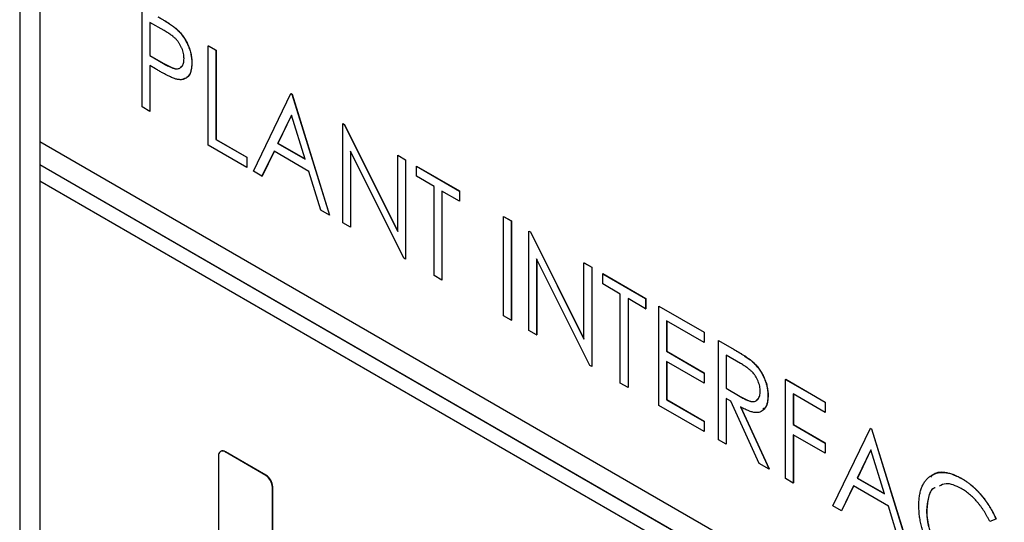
# Model space of a CAD drawing. Header units: millimetres. Extents: x 0 to 420, y 0 to 297.
# Tile 51 of 72: x 320.17 to 333.03, y 227.78 to 234.34. Entities that reach past the tile are written whole.
import ezdxf

# ---------------------------------------------------------------- set-up
doc = ezdxf.new("R2010")
doc.units = ezdxf.units.MM

msp = doc.modelspace()

# ---------------------------------------------------------------- linework, layer by layer
at = {"color": 7, "linetype": 'Continuous', "lineweight": 25}
for p, q in [((320.168, 243.214), (320.168, 220.185)), ((320.431, 241.733), (320.431, 232.751)), ((321.768, 233.202), (321.768, 234.498)), ((322.056, 234.199), (321.869, 234.307)), ((321.869, 234.307), (321.869, 233.875)), ((321.87, 234.306), (321.87, 233.876)), ((322.214, 234.221), (322.216, 234.222)), ((322.631, 234), (322.633, 234.001)), ((322.631, 234), (322.732, 233.942)), ((322.631, 232.703), (322.631, 234)), ((322.633, 234.001), (322.734, 233.943)), ((321.869, 233.875), (321.87, 233.876)), ((321.869, 233.875), (322.048, 233.769)), ((321.87, 233.876), (322.05, 233.77)), ((322.732, 233.942), (322.734, 233.943)), ((322.732, 233.942), (322.732, 232.778)), ((322.734, 233.943), (322.734, 232.779)), ((321.943, 233.699), (321.869, 233.742)), ((321.869, 233.742), (321.869, 233.144)), ((321.87, 233.741), (321.87, 233.145)), ((322.048, 233.769), (322.05, 233.77)), ((322.416, 233.777), (322.417, 233.778)), ((323.221, 232.363), (323.711, 233.377)), ((323.711, 233.377), (323.713, 233.378)), ((323.711, 233.377), (323.725, 233.368)), ((323.713, 233.378), (323.727, 233.369)), ((323.725, 233.368), (323.727, 233.369)), ((323.725, 233.368), (324.214, 231.79)), ((323.727, 233.369), (324.216, 231.791)), ((321.869, 233.144), (321.768, 233.202)), ((321.869, 233.144), (321.87, 233.145)), ((323.718, 233.096), (323.54, 232.727)), ((323.718, 233.095), (323.542, 232.728)), ((323.896, 232.522), (323.718, 233.096)), ((324.387, 232.986), (324.389, 232.987)), ((324.387, 231.69), (324.387, 232.986)), ((324.387, 232.986), (324.408, 232.974)), ((324.389, 232.987), (324.41, 232.975)), ((324.408, 232.974), (324.41, 232.975)), ((324.408, 232.974), (325.107, 231.575)), ((324.41, 232.975), (325.107, 231.58)), ((320.431, 232.751), (338.533, 222.301)), ((320.433, 232.75), (320.433, 232.446)), ((323.135, 232.413), (322.631, 232.703)), ((322.732, 232.778), (322.734, 232.779)), ((322.732, 232.778), (323.135, 232.546)), ((322.734, 232.779), (323.137, 232.547)), ((323.54, 232.727), (323.542, 232.728)), ((323.54, 232.727), (323.896, 232.522)), ((323.542, 232.728), (323.895, 232.524)), ((323.49, 232.624), (323.333, 232.299)), ((323.491, 232.623), (323.335, 232.3)), ((323.946, 232.36), (323.49, 232.624)), ((325.185, 231.23), (324.488, 232.625)), ((324.488, 232.625), (324.488, 231.632)), ((324.49, 232.621), (324.49, 231.633)), ((325.107, 232.571), (325.109, 232.572)), ((325.107, 231.575), (325.107, 232.571)), ((325.107, 232.571), (325.207, 232.513)), ((325.109, 232.572), (325.209, 232.514)), ((320.431, 232.445), (320.433, 232.446)), ((338.533, 221.995), (320.431, 232.445)), ((320.431, 232.445), (320.431, 232.24)), ((338.535, 221.996), (320.433, 232.446)), ((323.135, 232.546), (323.137, 232.547)), ((323.135, 232.546), (323.135, 232.413)), ((323.137, 232.547), (323.137, 232.414)), ((325.207, 232.513), (325.209, 232.514)), ((325.207, 232.513), (325.207, 231.216)), ((325.209, 232.514), (325.209, 231.217)), ((325.351, 232.429), (325.353, 232.431)), ((325.351, 232.297), (325.351, 232.429)), ((325.351, 232.429), (325.913, 232.105)), ((325.353, 232.431), (325.914, 232.107)), ((323.135, 232.413), (323.137, 232.414)), ((323.333, 232.299), (323.221, 232.363)), ((323.333, 232.299), (323.335, 232.3)), ((324.103, 231.854), (323.946, 232.36)), ((325.582, 232.164), (325.351, 232.297)), ((320.431, 232.24), (338.533, 221.79)), ((320.433, 232.239), (320.433, 193.395)), ((325.582, 231), (325.582, 232.164)), ((325.913, 231.973), (325.682, 232.105)), ((325.682, 232.105), (325.682, 230.942)), ((325.684, 232.104), (325.684, 230.943)), ((325.913, 232.105), (325.914, 232.107)), ((325.913, 232.105), (325.913, 231.973)), ((325.914, 232.107), (325.914, 231.974)), ((325.913, 231.973), (325.914, 231.974)), ((324.214, 231.79), (324.103, 231.854)), ((324.214, 231.79), (324.216, 231.791)), ((324.488, 231.632), (324.387, 231.69)), ((326.488, 231.773), (326.49, 231.774)), ((326.488, 231.773), (326.589, 231.715)), ((326.488, 230.477), (326.488, 231.773)), ((326.49, 231.774), (326.591, 231.716)), ((326.589, 231.715), (326.591, 231.716)), ((326.589, 231.715), (326.589, 230.419)), ((326.591, 231.716), (326.591, 230.42)), ((324.488, 231.632), (324.49, 231.633)), ((326.819, 231.582), (326.821, 231.583)), ((326.819, 230.286), (326.819, 231.582)), ((326.819, 231.582), (326.84, 231.57)), ((326.821, 231.583), (326.842, 231.571)), ((326.84, 231.57), (326.842, 231.571)), ((326.84, 231.57), (327.539, 230.171)), ((326.842, 231.571), (327.539, 230.176)), ((325.207, 231.216), (325.185, 231.23)), ((325.207, 231.216), (325.209, 231.217)), ((327.617, 229.826), (326.92, 231.221)), ((326.92, 231.221), (326.92, 230.228)), ((326.922, 231.217), (326.922, 230.229)), ((327.539, 231.167), (327.541, 231.168)), ((327.539, 230.171), (327.539, 231.167)), ((327.539, 231.167), (327.64, 231.109)), ((327.541, 231.168), (327.641, 231.11)), ((327.64, 231.109), (327.641, 231.11)), ((327.64, 231.109), (327.64, 229.812)), ((327.641, 231.11), (327.641, 229.813)), ((327.784, 231.025), (327.785, 231.026)), ((327.784, 230.892), (327.784, 231.025)), ((327.784, 231.025), (328.345, 230.701)), ((327.785, 231.026), (328.347, 230.702)), ((325.682, 230.942), (325.582, 231)), ((325.682, 230.942), (325.684, 230.943)), ((328.014, 230.76), (327.784, 230.892)), ((328.014, 229.596), (328.014, 230.76)), ((328.345, 230.568), (328.115, 230.701)), ((328.115, 230.701), (328.115, 229.538)), ((328.116, 230.7), (328.116, 229.539)), ((328.345, 230.701), (328.347, 230.702)), ((328.345, 230.701), (328.345, 230.568)), ((328.347, 230.702), (328.347, 230.569)), ((328.345, 230.568), (328.347, 230.569)), ((328.518, 230.602), (328.519, 230.603)), ((328.518, 230.602), (329.108, 230.261)), ((328.518, 229.305), (328.518, 230.602)), ((328.519, 230.603), (329.109, 230.262)), ((326.589, 230.419), (326.488, 230.477)), ((326.589, 230.419), (326.591, 230.42)), ((329.108, 230.128), (328.618, 230.411)), ((328.618, 230.411), (328.618, 230.012)), ((328.62, 230.41), (328.62, 230.013)), ((326.92, 230.228), (326.819, 230.286)), ((329.108, 230.261), (329.109, 230.262)), ((329.108, 230.261), (329.108, 230.128)), ((329.109, 230.262), (329.109, 230.129)), ((326.92, 230.228), (326.922, 230.229)), ((329.108, 230.128), (329.109, 230.129)), ((329.295, 230.153), (329.296, 230.154)), ((329.295, 230.153), (329.501, 230.034)), ((329.295, 228.857), (329.295, 230.153)), ((329.296, 230.154), (329.503, 230.035)), ((328.618, 230.012), (328.62, 230.013)), ((328.618, 230.012), (329.108, 229.729)), ((328.62, 230.013), (329.109, 229.73)), ((329.501, 230.034), (329.503, 230.035)), ((329.108, 229.596), (328.618, 229.879)), ((328.618, 229.879), (328.618, 229.38)), ((328.62, 229.878), (328.62, 229.381)), ((329.582, 229.854), (329.395, 229.962)), ((329.395, 229.962), (329.395, 229.53)), ((329.397, 229.961), (329.397, 229.531)), ((329.735, 229.881), (329.736, 229.882)), ((327.64, 229.812), (327.617, 229.826)), ((327.64, 229.812), (327.641, 229.813)), ((329.108, 229.729), (329.109, 229.73)), ((329.108, 229.729), (329.108, 229.596)), ((329.109, 229.73), (329.109, 229.597)), ((328.115, 229.538), (328.014, 229.596)), ((329.108, 229.596), (329.109, 229.597)), ((330.173, 229.646), (330.174, 229.647)), ((330.173, 229.646), (330.691, 229.347)), ((330.173, 228.35), (330.173, 229.646)), ((330.174, 229.647), (330.692, 229.348)), ((328.115, 229.538), (328.116, 229.539)), ((329.395, 229.53), (329.397, 229.531)), ((329.395, 229.53), (329.578, 229.423)), ((329.397, 229.531), (329.579, 229.424)), ((328.618, 229.38), (328.62, 229.381)), ((328.618, 229.38), (329.108, 229.098)), ((328.62, 229.381), (329.109, 229.099)), ((329.456, 229.362), (329.395, 229.397)), ((329.395, 229.397), (329.395, 228.799)), ((329.397, 229.396), (329.397, 228.8)), ((329.829, 228.548), (329.456, 229.362)), ((329.578, 229.423), (329.579, 229.424)), ((329.942, 229.433), (329.944, 229.434)), ((330.691, 229.214), (330.273, 229.455)), ((330.273, 229.455), (330.273, 229.056)), ((330.275, 229.454), (330.275, 229.057)), ((330.691, 229.347), (330.692, 229.348)), ((330.691, 229.347), (330.691, 229.214)), ((330.692, 229.348), (330.692, 229.215)), ((329.108, 228.965), (328.518, 229.305)), ((329.583, 229.289), (329.957, 228.475)), ((329.584, 229.29), (329.958, 228.476)), ((330.691, 229.214), (330.692, 229.215)), ((329.108, 229.098), (329.109, 229.099)), ((329.108, 229.098), (329.108, 228.965)), ((329.109, 229.099), (329.109, 228.966)), ((329.108, 228.965), (329.109, 228.966)), ((330.273, 229.056), (330.275, 229.057)), ((330.273, 229.056), (330.691, 228.815)), ((330.275, 229.057), (330.692, 228.816)), ((330.791, 227.993), (331.281, 229.007)), ((331.281, 229.007), (331.282, 229.008)), ((331.281, 229.007), (331.295, 228.998)), ((331.282, 229.008), (331.297, 228.999)), ((331.295, 228.998), (331.297, 228.999)), ((331.295, 228.998), (331.784, 227.42)), ((331.297, 228.999), (331.786, 227.421)), ((329.395, 228.799), (329.295, 228.857)), ((330.691, 228.682), (330.273, 228.923)), ((330.273, 228.923), (330.273, 228.292)), ((330.275, 228.922), (330.275, 228.293)), ((322.792, 228.706), (322.789, 228.704)), ((322.851, 228.698), (322.855, 228.7)), ((323.382, 228.392), (322.851, 228.698)), ((323.385, 228.394), (322.855, 228.7)), ((329.395, 228.799), (329.397, 228.8)), ((330.691, 228.815), (330.692, 228.816)), ((330.691, 228.815), (330.691, 228.682)), ((330.692, 228.816), (330.692, 228.683)), ((331.288, 228.726), (331.11, 228.357)), ((331.288, 228.725), (331.112, 228.358)), ((331.466, 228.152), (331.288, 228.726)), ((322.763, 228.647), (322.763, 227.545)), ((330.691, 228.682), (330.692, 228.683)), ((329.957, 228.475), (329.829, 228.548)), ((329.957, 228.475), (329.958, 228.476)), ((323.382, 228.392), (323.385, 228.394)), ((330.273, 228.292), (330.173, 228.35)), ((331.11, 228.357), (331.112, 228.358)), ((331.11, 228.357), (331.466, 228.152)), ((331.112, 228.358), (331.465, 228.154)), ((332.47, 228.353), (332.472, 228.354)), ((323.47, 228.239), (323.474, 228.241)), ((323.47, 227.136), (323.47, 228.239)), ((323.474, 227.138), (323.474, 228.241)), ((330.273, 228.292), (330.275, 228.293)), ((331.059, 228.254), (330.903, 227.929)), ((331.06, 228.253), (330.904, 227.93)), ((331.516, 227.99), (331.059, 228.254)), ((330.903, 227.929), (330.791, 227.993)), ((330.903, 227.929), (330.904, 227.93)), ((331.673, 227.484), (331.516, 227.99)), ((332.015, 227.933), (332.016, 227.934)), ((332.921, 227.822), (332.839, 227.791)), ((332.921, 227.822), (332.923, 227.823))]:
    msp.add_line(p, q, dxfattribs=at)
for centre, radius, start, end in [((322.817, 228.656), 0.0546, 50.7969, 189.2146), ((322.818, 228.649), 0.0629, 54.3826, 114.3076), ((323.278, 228.23), 0.192, 2.6052, 57.3945), ((323.282, 228.232), 0.192, 2.6052, 57.3945)]:
    msp.add_arc(centre, radius, start, end, dxfattribs=at)
for points, knots in [([(321.974, 234.379), (321.989, 234.371), (322.016, 234.355), (322.055, 234.331), (322.09, 234.309), (322.122, 234.289), (322.15, 234.27), (322.175, 234.253), (322.196, 234.237), (322.208, 234.226), (322.214, 234.221)], [0, 0, 0, 0, 0.1765, 0.339032, 0.485753, 0.61857, 0.735674, 0.838185, 0.926155, 1, 1, 1, 1]), ([(321.976, 234.38), (321.99, 234.372), (322.018, 234.356), (322.056, 234.332), (322.092, 234.311), (322.124, 234.29), (322.152, 234.271), (322.176, 234.254), (322.197, 234.238), (322.21, 234.227), (322.216, 234.222)], [0, 0, 0, 0, 0.1765, 0.339032, 0.485753, 0.61857, 0.735674, 0.838185, 0.926155, 1, 1, 1, 1]), ([(322.214, 234.221), (322.221, 234.215), (322.236, 234.201), (322.256, 234.18), (322.276, 234.157), (322.295, 234.133), (322.313, 234.107), (322.329, 234.081), (322.345, 234.053), (322.359, 234.024), (322.373, 233.995), (322.384, 233.964), (322.394, 233.934), (322.402, 233.903), (322.408, 233.872), (322.412, 233.84), (322.415, 233.808), (322.415, 233.787), (322.416, 233.777)], [0, 0, 0, 0, 0.060075, 0.119303, 0.178069, 0.236256, 0.294313, 0.353143, 0.412708, 0.473813, 0.535615, 0.597403, 0.660232, 0.723514, 0.789577, 0.856841, 0.927091, 1, 1, 1, 1]), ([(322.216, 234.222), (322.223, 234.216), (322.237, 234.202), (322.258, 234.181), (322.278, 234.158), (322.297, 234.134), (322.314, 234.108), (322.331, 234.082), (322.347, 234.054), (322.361, 234.025), (322.374, 233.996), (322.386, 233.965), (322.396, 233.935), (322.404, 233.904), (322.41, 233.873), (322.414, 233.841), (322.417, 233.809), (322.417, 233.788), (322.417, 233.778)], [0, 0, 0, 0, 0.060075, 0.119303, 0.178069, 0.236256, 0.294313, 0.353143, 0.412708, 0.473813, 0.535615, 0.597403, 0.660232, 0.723514, 0.789577, 0.856841, 0.927091, 1, 1, 1, 1]), ([(322.315, 233.834), (322.314, 233.845), (322.314, 233.866), (322.308, 233.899), (322.299, 233.934), (322.287, 233.968), (322.271, 234.001), (322.253, 234.033), (322.233, 234.062), (322.214, 234.084), (322.197, 234.101), (322.182, 234.114), (322.166, 234.127), (322.147, 234.141), (322.127, 234.155), (322.105, 234.17), (322.081, 234.184), (322.064, 234.194), (322.056, 234.199)], [0, 0, 0, 0, 0.074091, 0.147068, 0.219176, 0.292487, 0.364821, 0.434086, 0.502842, 0.57172, 0.608354, 0.649905, 0.695817, 0.746872, 0.802658, 0.863186, 0.92915, 1, 1, 1, 1]), ([(322.048, 233.769), (322.057, 233.764), (322.074, 233.754), (322.098, 233.741), (322.121, 233.73), (322.141, 233.72), (322.16, 233.713), (322.178, 233.707), (322.193, 233.703), (322.211, 233.699), (322.231, 233.7), (322.252, 233.705), (322.271, 233.716), (322.287, 233.731), (322.299, 233.751), (322.308, 233.775), (322.314, 233.803), (322.314, 233.824), (322.315, 233.834)], [0, 0, 0, 0, 0.070231, 0.135127, 0.195896, 0.251444, 0.303058, 0.349556, 0.391936, 0.430093, 0.501229, 0.570517, 0.640124, 0.710955, 0.782914, 0.853735, 0.926014, 1, 1, 1, 1]), ([(322.05, 233.77), (322.084, 233.751), (322.153, 233.713), (322.244, 233.688), (322.272, 233.723), (322.281, 233.735)], [0, 0, 0, 0, 0.403709, 0.802977, 1, 1, 1, 1]), ([(322.416, 233.777), (322.415, 233.766), (322.415, 233.745), (322.413, 233.716), (322.408, 233.69), (322.402, 233.665), (322.394, 233.644), (322.385, 233.624), (322.374, 233.607), (322.361, 233.593), (322.346, 233.581), (322.33, 233.572), (322.313, 233.565), (322.295, 233.56), (322.275, 233.558), (322.254, 233.559), (322.231, 233.562), (322.216, 233.566), (322.208, 233.567)], [0, 0, 0, 0, 0.072309, 0.141358, 0.208207, 0.272336, 0.335143, 0.396174, 0.456668, 0.516646, 0.575929, 0.634933, 0.693693, 0.752708, 0.811962, 0.873196, 0.935504, 1, 1, 1, 1]), ([(322.417, 233.778), (322.415, 233.738), (322.41, 233.659), (322.367, 233.586), (322.324, 233.573), (322.309, 233.569)], [0, 0, 0, 0, 0.397216, 0.793062, 1, 1, 1, 1]), ([(322.208, 233.567), (322.201, 233.569), (322.187, 233.574), (322.164, 233.583), (322.136, 233.595), (322.105, 233.611), (322.07, 233.629), (322.031, 233.649), (321.988, 233.673), (321.959, 233.69), (321.943, 233.699)], [0, 0, 0, 0, 0.075269, 0.165174, 0.268129, 0.385984, 0.51806, 0.664405, 0.825035, 1, 1, 1, 1]), ([(329.501, 230.034), (329.515, 230.026), (329.541, 230.011), (329.579, 229.988), (329.614, 229.966), (329.645, 229.947), (329.672, 229.928), (329.696, 229.912), (329.717, 229.896), (329.729, 229.886), (329.735, 229.881)], [0, 0, 0, 0, 0.176242, 0.33814, 0.484799, 0.617149, 0.734395, 0.837422, 0.92561, 1, 1, 1, 1]), ([(329.503, 230.035), (329.516, 230.027), (329.543, 230.012), (329.581, 229.989), (329.615, 229.967), (329.646, 229.948), (329.674, 229.929), (329.698, 229.913), (329.718, 229.898), (329.731, 229.887), (329.736, 229.882)], [0, 0, 0, 0, 0.176242, 0.33814, 0.484799, 0.617149, 0.734395, 0.837422, 0.92561, 1, 1, 1, 1]), ([(329.842, 229.491), (329.841, 229.502), (329.841, 229.523), (329.835, 229.556), (329.826, 229.59), (329.813, 229.624), (329.798, 229.657), (329.78, 229.688), (329.76, 229.717), (329.741, 229.739), (329.724, 229.755), (329.709, 229.768), (329.693, 229.782), (329.674, 229.795), (329.654, 229.81), (329.632, 229.825), (329.607, 229.84), (329.591, 229.849), (329.582, 229.854)], [0, 0, 0, 0, 0.074206, 0.146692, 0.218332, 0.29067, 0.362618, 0.431553, 0.499554, 0.567987, 0.604677, 0.646293, 0.69288, 0.744014, 0.799888, 0.86174, 0.928424, 1, 1, 1, 1]), ([(329.735, 229.881), (329.742, 229.875), (329.757, 229.861), (329.779, 229.839), (329.799, 229.816), (329.819, 229.792), (329.837, 229.766), (329.854, 229.739), (329.87, 229.71), (329.885, 229.681), (329.898, 229.651), (329.91, 229.62), (329.92, 229.589), (329.928, 229.558), (329.935, 229.527), (329.939, 229.495), (329.942, 229.464), (329.942, 229.443), (329.942, 229.433)], [0, 0, 0, 0, 0.061387, 0.121495, 0.181089, 0.240038, 0.298644, 0.35799, 0.418441, 0.480043, 0.541867, 0.604173, 0.666682, 0.729899, 0.794538, 0.860455, 0.929211, 1, 1, 1, 1]), ([(329.736, 229.882), (329.744, 229.876), (329.759, 229.862), (329.78, 229.84), (329.801, 229.817), (329.82, 229.793), (329.838, 229.767), (329.856, 229.74), (329.872, 229.711), (329.886, 229.682), (329.9, 229.652), (329.912, 229.621), (329.922, 229.59), (329.93, 229.559), (329.936, 229.528), (329.941, 229.496), (329.944, 229.465), (329.944, 229.444), (329.944, 229.434)], [0, 0, 0, 0, 0.061387, 0.121495, 0.181089, 0.240038, 0.298644, 0.35799, 0.418441, 0.480043, 0.541867, 0.604173, 0.666682, 0.729899, 0.794538, 0.860455, 0.929211, 1, 1, 1, 1]), ([(329.578, 229.423), (329.586, 229.418), (329.603, 229.408), (329.626, 229.396), (329.649, 229.385), (329.669, 229.376), (329.688, 229.368), (329.705, 229.363), (329.72, 229.359), (329.738, 229.356), (329.758, 229.356), (329.78, 229.361), (329.798, 229.372), (329.814, 229.388), (329.826, 229.408), (329.835, 229.432), (329.841, 229.46), (329.841, 229.481), (329.842, 229.491)], [0, 0, 0, 0, 0.068884, 0.133004, 0.192369, 0.247684, 0.298447, 0.344783, 0.387444, 0.426058, 0.498477, 0.568226, 0.638295, 0.709239, 0.781676, 0.852765, 0.925523, 1, 1, 1, 1]), ([(329.579, 229.424), (329.614, 229.405), (329.682, 229.367), (329.772, 229.345), (329.799, 229.38), (329.809, 229.392)], [0, 0, 0, 0, 0.404211, 0.804219, 1, 1, 1, 1]), ([(329.942, 229.433), (329.942, 229.416), (329.941, 229.382), (329.933, 229.338), (329.921, 229.3), (329.903, 229.268), (329.881, 229.242), (329.854, 229.224), (329.823, 229.214), (329.794, 229.212), (329.768, 229.214), (329.747, 229.217), (329.724, 229.224), (329.699, 229.232), (329.672, 229.243), (329.644, 229.256), (329.614, 229.271), (329.593, 229.283), (329.583, 229.289)], [0, 0, 0, 0, 0.083484, 0.162613, 0.23918, 0.314494, 0.388385, 0.460717, 0.533791, 0.609022, 0.648239, 0.690365, 0.734562, 0.781635, 0.831635, 0.884694, 0.940506, 1, 1, 1, 1]), ([(329.944, 229.434), (329.942, 229.374), (329.94, 229.292), (329.89, 229.266), (329.877, 229.259)], [0, 0, 0, 0, 0.740422, 1, 1, 1, 1]), ([(332.072, 228.37), (332.083, 228.384), (332.131, 228.441), (332.276, 228.445), (332.407, 228.384), (332.472, 228.354)], [0, 0, 0, 0, 0.139786, 0.569657, 1, 1, 1, 1]), ([(331.914, 228), (331.914, 228.023), (331.915, 228.069), (331.923, 228.132), (331.935, 228.189), (331.953, 228.241), (331.975, 228.287), (332.002, 228.326), (332.035, 228.361), (332.072, 228.389), (332.112, 228.411), (332.156, 228.426), (332.202, 228.432), (332.251, 228.432), (332.302, 228.424), (332.356, 228.408), (332.412, 228.385), (332.451, 228.364), (332.47, 228.353)], [0, 0, 0, 0, 0.067236, 0.132194, 0.195391, 0.257388, 0.318778, 0.380515, 0.442528, 0.505942, 0.569171, 0.630524, 0.690882, 0.750747, 0.811024, 0.872201, 0.934998, 1, 1, 1, 1]), ([(332.47, 228.353), (332.482, 228.346), (332.506, 228.332), (332.54, 228.309), (332.574, 228.283), (332.607, 228.256), (332.64, 228.228), (332.671, 228.197), (332.701, 228.165), (332.731, 228.132), (332.759, 228.097), (332.786, 228.06), (332.812, 228.023), (332.837, 227.985), (332.86, 227.946), (332.882, 227.905), (332.903, 227.864), (332.915, 227.836), (332.921, 227.822)], [0, 0, 0, 0, 0.067002, 0.132942, 0.197212, 0.260814, 0.32354, 0.38588, 0.447839, 0.509647, 0.571537, 0.632443, 0.693319, 0.753787, 0.814645, 0.875557, 0.937659, 1, 1, 1, 1]), ([(332.472, 228.354), (332.484, 228.347), (332.507, 228.333), (332.542, 228.31), (332.576, 228.284), (332.609, 228.257), (332.641, 228.229), (332.673, 228.198), (332.703, 228.166), (332.733, 228.133), (332.761, 228.098), (332.788, 228.061), (332.814, 228.024), (332.839, 227.986), (332.862, 227.947), (332.884, 227.906), (332.904, 227.865), (332.917, 227.837), (332.923, 227.823)], [0, 0, 0, 0, 0.067002, 0.132942, 0.197212, 0.260814, 0.32354, 0.38588, 0.447839, 0.509647, 0.571537, 0.632443, 0.693319, 0.753787, 0.814645, 0.875557, 0.937659, 1, 1, 1, 1]), ([(332.127, 228.231), (332.122, 228.229), (332.075, 228.214), (332.03, 228.107), (332.02, 227.991), (332.015, 227.933)], [0, 0, 0, 0, 0.058782, 0.529142, 1, 1, 1, 1]), ([(332.129, 228.232), (332.124, 228.23), (332.076, 228.215), (332.032, 228.109), (332.022, 227.993), (332.016, 227.934)], [0, 0, 0, 0, 0.058782, 0.529142, 1, 1, 1, 1]), ([(332.468, 228.222), (332.397, 228.255), (332.287, 228.307), (332.209, 228.266), (332.181, 228.251)], [0, 0, 0, 0, 0.6408761, 1, 1, 1, 1]), ([(332.839, 227.791), (332.833, 227.803), (332.822, 227.827), (332.804, 227.862), (332.784, 227.895), (332.765, 227.928), (332.744, 227.959), (332.722, 227.989), (332.699, 228.019), (332.668, 228.056), (332.628, 228.1), (332.576, 228.146), (332.523, 228.188), (332.486, 228.21), (332.468, 228.222)], [0, 0, 0, 0, 0.065249, 0.129752, 0.19303, 0.255253, 0.317083, 0.378287, 0.439499, 0.500949, 0.623295, 0.74628, 0.871322, 1, 1, 1, 1]), ([(332.045, 227.463), (332.034, 227.485), (332.013, 227.529), (331.987, 227.596), (331.964, 227.664), (331.946, 227.731), (331.932, 227.799), (331.921, 227.866), (331.915, 227.934), (331.914, 227.978), (331.914, 228)], [0, 0, 0, 0, 0.122254, 0.24342, 0.364291, 0.486273, 0.609794, 0.736233, 0.865843, 1, 1, 1, 1]), ([(332.015, 227.933), (332.015, 227.914), (332.016, 227.876), (332.022, 227.817), (332.032, 227.759), (332.047, 227.7), (332.065, 227.642), (332.087, 227.583), (332.114, 227.525), (332.144, 227.468), (332.178, 227.412), (332.214, 227.359), (332.252, 227.31), (332.292, 227.264), (332.334, 227.223), (332.379, 227.185), (332.426, 227.15), (332.458, 227.131), (332.474, 227.121)], [0, 0, 0, 0, 0.067402, 0.132225, 0.195291, 0.256964, 0.318228, 0.379385, 0.441024, 0.503862, 0.566597, 0.627855, 0.688166, 0.748276, 0.808707, 0.870424, 0.93412, 1, 1, 1, 1]), ([(332.016, 227.934), (332.017, 227.915), (332.018, 227.877), (332.024, 227.818), (332.034, 227.76), (332.048, 227.701), (332.066, 227.643), (332.089, 227.584), (332.116, 227.526), (332.146, 227.469), (332.18, 227.413), (332.215, 227.36), (332.254, 227.311), (332.294, 227.266), (332.336, 227.224), (332.381, 227.186), (332.427, 227.151), (332.459, 227.132), (332.476, 227.122)], [0, 0, 0, 0, 0.067402, 0.132225, 0.195291, 0.256964, 0.318228, 0.379385, 0.441024, 0.503862, 0.566597, 0.627855, 0.688166, 0.748276, 0.808707, 0.870424, 0.93412, 1, 1, 1, 1])]:
    msp.add_open_spline(points, degree=3, knots=knots, dxfattribs=at)

doc.saveas('drawing.dxf')
